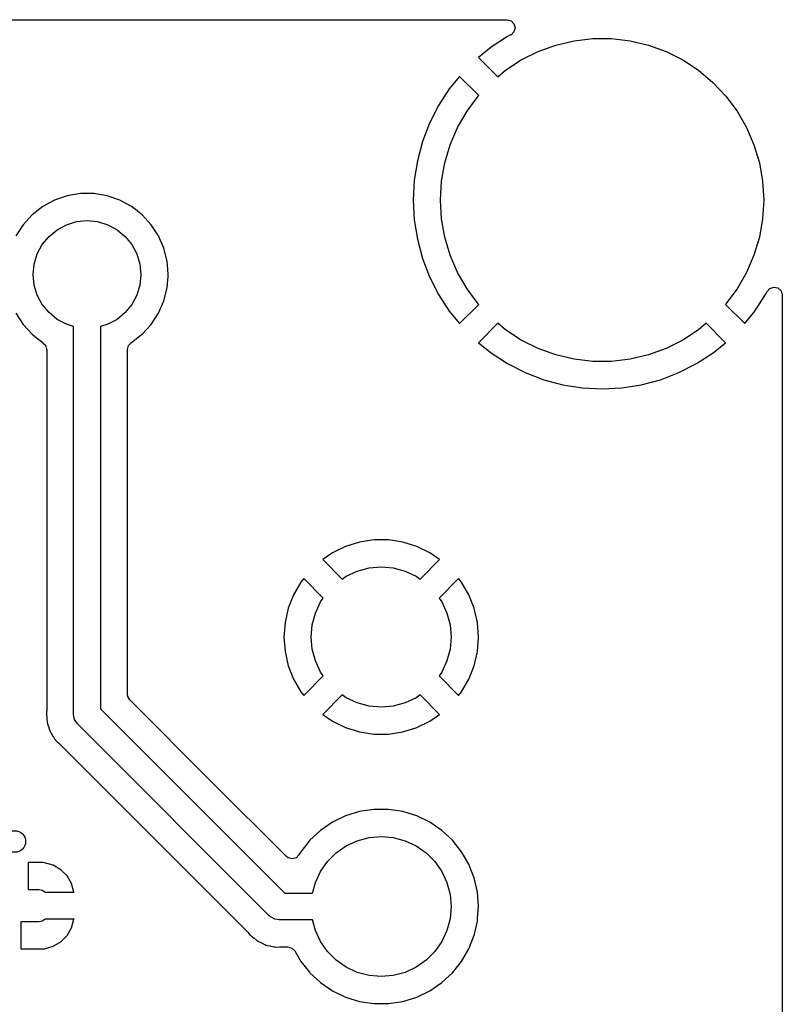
# Model space of a CAD drawing. Extents: x 44 to 146, y -87 to -25.
# Tile 40 of 40: x 132 to 146, y -44 to -25. Entities that reach past the tile are written whole.
import ezdxf

# ---------------------------------------------------------------- set-up
doc = ezdxf.new("R2010")
doc.units = 0
doc.layers.add('BLACK', color=7, linetype='CONTINUOUS')

msp = doc.modelspace()

# ---------------------------------------------------------------- linework, layer by layer
at = {"layer": 'BLACK', "linetype": 'CONTINUOUS'}
for p, q in [((48.864128, -25.2545), (140.635872, -25.2545)), ((140.635872, -25.2545), (140.710372, -25.274462)), ((140.710372, -25.274462), (140.76491, -25.329)), ((140.76491, -25.329), (140.784872, -25.4035)), ((140.647592, -25.564755), (140.339928, -25.764554)), ((140.647605, -25.564748), (140.647592, -25.564755)), ((140.703517, -25.53626), (140.647605, -25.564748)), ((140.710372, -25.532538), (140.703517, -25.53626)), ((140.76491, -25.478), (140.710372, -25.532538)), ((140.784872, -25.4035), (140.76491, -25.478)), ((141.211761, -25.845352), (141.53959, -25.726031)), ((141.53959, -25.726031), (141.879055, -25.645577)), ((141.879055, -25.645577), (142.225566, -25.605076)), ((142.225566, -25.605076), (142.574434, -25.605076)), ((142.574434, -25.605076), (142.920945, -25.645577)), ((142.920945, -25.645577), (143.26041, -25.726031)), ((143.26041, -25.726031), (143.588239, -25.845352)), ((140.339928, -25.764554), (140.10685, -25.953297)), ((140.9, -26.001924), (141.211761, -25.845352)), ((143.588239, -25.845352), (143.9, -26.001924)), ((140.10685, -25.953297), (140.466421, -26.312868)), ((140.608524, -26.19363), (140.9, -26.001924)), ((143.9, -26.001924), (144.191476, -26.19363)), ((140.466421, -26.312868), (140.608524, -26.19363)), ((144.191476, -26.19363), (144.458725, -26.417879)), ((139.753297, -26.30685), (139.564554, -26.539928)), ((140.109739, -26.663292), (139.753297, -26.30685)), ((144.458725, -26.417879), (144.698133, -26.671637)), ((139.564554, -26.539928), (139.364755, -26.847592)), ((140.101867, -26.671637), (140.109739, -26.663292)), ((139.364748, -26.847605), (139.198199, -27.174476)), ((139.364755, -26.847592), (139.364748, -26.847605)), ((139.893537, -26.951473), (140.101867, -26.671637)), ((144.698133, -26.671637), (144.906463, -26.951473)), ((139.719102, -27.253602), (139.893537, -26.951473)), ((144.906463, -26.951473), (145.080898, -27.253602)), ((139.198199, -27.174476), (139.066739, -27.51694)), ((139.580922, -27.57394), (139.719102, -27.253602)), ((145.080898, -27.253602), (145.219078, -27.57394)), ((139.066732, -27.51696), (138.971787, -27.8713)), ((139.066739, -27.51694), (139.066732, -27.51696)), ((139.480865, -27.908152), (139.580922, -27.57394)), ((145.219078, -27.57394), (145.319135, -27.908152)), ((138.971786, -27.871303), (138.914396, -28.233653)), ((138.971787, -27.8713), (138.971786, -27.871303)), ((139.420285, -28.251721), (139.480865, -27.908152)), ((145.319135, -27.908152), (145.379715, -28.251721)), ((138.914396, -28.233653), (138.895197, -28.6)), ((139.4, -28.6), (139.420285, -28.251721)), ((145.379715, -28.251721), (145.4, -28.6)), ((132.717664, -28.4815), (132.47239, -28.522427)), ((132.717665, -28.4815), (132.717664, -28.4815)), ((132.966335, -28.4815), (132.717665, -28.4815)), ((133.211609, -28.522427), (132.966335, -28.4815)), ((132.237184, -28.603174), (132.018494, -28.721523)), ((132.237188, -28.603172), (132.237184, -28.603174)), ((132.472386, -28.522428), (132.237188, -28.603172)), ((132.47239, -28.522427), (132.472386, -28.522428)), ((133.211613, -28.522428), (133.211609, -28.522427)), ((133.446811, -28.603172), (133.211613, -28.522428)), ((133.446815, -28.603174), (133.446811, -28.603172)), ((133.665505, -28.721523), (133.446815, -28.603174)), ((138.895197, -28.6), (138.914396, -28.966346)), ((139.420285, -28.948279), (139.4, -28.6)), ((145.4, -28.6), (145.379715, -28.948279)), ((132.018489, -28.721527), (131.822256, -28.874261)), ((132.018494, -28.721523), (132.018489, -28.721527)), ((133.665508, -28.721525), (133.665505, -28.721523)), ((133.665509, -28.721526), (133.665508, -28.721525)), ((133.738024, -28.777967), (133.665509, -28.721526)), ((133.861743, -28.874261), (133.738024, -28.777967)), ((131.822256, -28.874261), (131.653837, -29.057212)), ((132.459317, -29.05812), (132.64691, -29.001215)), ((132.64691, -29.001215), (132.842, -28.982)), ((132.842, -28.982), (133.03709, -29.001215)), ((133.03709, -29.001215), (133.224683, -29.05812)), ((134.030162, -29.057212), (133.861743, -28.874261)), ((138.914396, -28.966346), (138.971786, -29.328696)), ((139.480865, -29.291848), (139.420285, -28.948279)), ((145.379715, -28.948279), (145.319135, -29.291848)), ((131.653837, -29.057212), (131.517827, -29.265392)), ((132.134893, -29.274893), (132.28643, -29.15053)), ((132.28643, -29.15053), (132.459317, -29.05812)), ((133.224683, -29.05812), (133.39757, -29.15053)), ((133.39757, -29.15053), (133.549107, -29.274893)), ((134.030163, -29.057214), (134.030162, -29.057212)), ((134.030164, -29.057215), (134.030163, -29.057214)), ((134.166173, -29.265393), (134.030164, -29.057215)), ((132.01053, -29.42643), (132.134893, -29.274893)), ((133.549107, -29.274893), (133.67347, -29.42643)), ((134.266063, -29.493119), (134.166173, -29.265393)), ((138.971786, -29.328696), (138.971787, -29.328699)), ((138.971787, -29.328699), (139.066732, -29.683039)), ((139.580922, -29.62606), (139.480865, -29.291848)), ((145.319135, -29.291848), (145.219078, -29.62606)), ((131.91812, -29.599317), (132.01053, -29.42643)), ((133.67347, -29.42643), (133.76588, -29.599317)), ((134.327108, -29.734179), (134.266063, -29.493119)), ((131.861215, -29.78691), (131.91812, -29.599317)), ((133.76588, -29.599317), (133.822785, -29.78691)), ((134.339387, -29.882366), (134.327108, -29.734179)), ((139.066732, -29.683039), (139.066739, -29.683059)), ((139.066739, -29.683059), (139.198197, -30.025518)), ((139.719102, -29.946398), (139.580922, -29.62606)), ((145.219078, -29.62606), (145.080898, -29.946398)), ((131.842, -29.982), (131.861215, -29.78691)), ((133.822785, -29.78691), (133.842, -29.982)), ((134.347643, -29.981998), (134.339387, -29.882366)), ((139.893537, -30.248527), (139.719102, -29.946398)), ((145.080898, -29.946398), (144.906463, -30.248527)), ((131.861215, -30.17709), (131.842, -29.982)), ((133.842, -29.982), (133.822785, -30.17709)), ((134.327108, -30.229821), (134.344483, -30.020139)), ((134.344483, -30.020139), (134.347643, -29.982001)), ((134.347643, -29.982001), (134.347643, -29.981998)), ((139.198197, -30.025518), (139.198208, -30.025542)), ((139.198208, -30.025542), (139.364744, -30.352388)), ((131.91812, -30.364683), (131.861215, -30.17709)), ((133.822785, -30.17709), (133.76588, -30.364683)), ((134.266063, -30.470881), (134.327108, -30.229821)), ((140.101867, -30.528363), (139.893537, -30.248527)), ((144.906463, -30.248527), (144.698133, -30.528363)), ((145.435255, -30.352388), (145.46374, -30.296484)), ((145.46374, -30.296484), (145.515348, -30.239166)), ((145.515348, -30.239166), (145.588701, -30.215332)), ((145.588701, -30.215332), (145.664144, -30.231368)), ((145.664144, -30.231368), (145.721462, -30.282976)), ((145.721462, -30.282976), (145.745296, -30.356329)), ((132.01053, -30.53757), (131.91812, -30.364683)), ((133.76588, -30.364683), (133.67347, -30.53757)), ((134.166173, -30.698607), (134.266063, -30.470881)), ((139.364744, -30.352388), (139.364755, -30.352408)), ((139.364755, -30.352408), (139.564554, -30.660071)), ((145.235442, -30.660075), (145.435244, -30.352408)), ((145.435244, -30.352408), (145.435255, -30.352388)), ((145.745296, -30.356329), (145.7455, -30.364128)), ((145.7455, -30.364128), (145.7455, -58.906)), ((132.134893, -30.689107), (132.01053, -30.53757)), ((133.67347, -30.53757), (133.549107, -30.689107)), ((139.564554, -30.660071), (139.753297, -30.893148)), ((139.753297, -30.893148), (140.109738, -30.536706)), ((140.109738, -30.536706), (140.101867, -30.528363)), ((144.698133, -30.528363), (144.69026, -30.536707)), ((144.69026, -30.536707), (145.046702, -30.893149)), ((145.046702, -30.893148), (145.235439, -30.660079)), ((145.235439, -30.660079), (145.235442, -30.660075)), ((131.517827, -30.698607), (131.653837, -30.906787)), ((132.28643, -30.81347), (132.134893, -30.689107)), ((132.459317, -30.90588), (132.28643, -30.81347)), ((133.39757, -30.81347), (133.224683, -30.90588)), ((133.549107, -30.689107), (133.39757, -30.81347)), ((134.030164, -30.906785), (134.166173, -30.698607)), ((131.653837, -30.906787), (131.822257, -31.089739)), ((132.592, -30.946128), (132.459317, -30.90588)), ((132.592, -38.142), (132.592, -30.946128)), ((133.224683, -30.90588), (133.092, -30.946128)), ((133.092, -30.946128), (133.092, -38.038446)), ((133.861744, -31.089738), (134.030164, -30.906785)), ((140.46642, -30.88713), (140.10685, -31.246701)), ((140.608524, -31.00637), (140.46642, -30.88713)), ((140.9, -31.198076), (140.608524, -31.00637)), ((144.191476, -31.00637), (143.9, -31.198076)), ((144.333578, -30.887131), (144.191476, -31.00637)), ((144.693149, -31.246702), (144.333578, -30.887131)), ((145.046702, -30.893149), (145.046702, -30.893148)), ((131.822257, -31.089739), (131.82226, -31.089742)), ((131.82226, -31.089742), (131.904817, -31.153998)), ((131.904817, -31.153998), (132.018491, -31.242474)), ((133.665509, -31.242474), (133.845754, -31.102183)), ((133.845754, -31.102183), (133.861739, -31.089742)), ((133.861739, -31.089741), (133.861744, -31.089738)), ((133.861739, -31.089742), (133.861739, -31.089741)), ((141.211761, -31.354648), (140.9, -31.198076)), ((143.9, -31.198076), (143.588239, -31.354648)), ((132.018491, -31.242474), (132.018497, -31.242477)), ((132.018497, -31.242477), (132.023658, -31.24585)), ((132.023658, -31.24585), (132.022193, -31.24809)), ((132.022193, -31.24809), (132.069312, -31.292541)), ((132.069312, -31.292541), (132.091437, -31.366428)), ((132.091437, -31.366428), (132.0915, -31.370769)), ((132.0915, -31.370769), (132.0915, -38.076472)), ((133.5925, -31.370769), (133.612462, -31.296269)), ((133.5925, -36.706804), (133.5925, -31.370769)), ((133.612462, -31.296269), (133.661345, -31.247385)), ((133.660342, -31.24585), (133.665497, -31.24248)), ((133.661345, -31.247385), (133.660342, -31.24585)), ((133.665497, -31.24248), (133.665509, -31.242474)), ((140.10685, -31.246701), (140.339928, -31.435445)), ((141.53959, -31.473969), (141.211761, -31.354648)), ((143.588239, -31.354648), (143.26041, -31.473969)), ((144.460079, -31.435439), (144.693148, -31.246702)), ((144.693148, -31.246702), (144.693149, -31.246702)), ((140.339928, -31.435445), (140.647591, -31.635244)), ((141.879055, -31.554423), (141.53959, -31.473969)), ((142.225566, -31.594924), (141.879055, -31.554423)), ((142.574434, -31.594924), (142.225566, -31.594924)), ((142.920945, -31.554423), (142.574434, -31.594924)), ((143.26041, -31.473969), (142.920945, -31.554423)), ((144.152408, -31.635244), (144.460075, -31.435442)), ((144.460075, -31.435442), (144.460079, -31.435439)), ((140.647591, -31.635244), (140.647611, -31.635255)), ((140.647611, -31.635255), (140.974457, -31.801791)), ((143.825542, -31.801791), (144.152388, -31.635255)), ((144.152388, -31.635255), (144.152408, -31.635244)), ((140.974457, -31.801791), (140.974481, -31.801802)), ((140.974481, -31.801802), (141.31694, -31.93326)), ((141.31694, -31.93326), (141.31696, -31.933267)), ((141.31696, -31.933267), (141.6713, -32.028212)), ((143.128699, -32.028212), (143.483039, -31.933267)), ((143.483039, -31.933267), (143.483059, -31.93326)), ((143.483059, -31.93326), (143.825518, -31.801802)), ((143.825518, -31.801802), (143.825542, -31.801791)), ((141.6713, -32.028212), (141.671303, -32.028213)), ((141.671303, -32.028213), (142.033653, -32.085603)), ((142.033653, -32.085603), (142.4, -32.104802)), ((142.4, -32.104802), (142.766346, -32.085603)), ((142.766346, -32.085603), (143.128696, -32.028213)), ((143.128696, -32.028213), (143.128699, -32.028212)), ((137.640532, -35.026533), (137.397478, -35.143582)), ((137.640553, -35.026525), (137.640532, -35.026533)), ((137.898333, -34.94701), (137.640553, -35.026525)), ((137.898337, -34.947009), (137.898333, -34.94701)), ((138.165105, -34.9068), (137.898337, -34.947009)), ((138.434894, -34.9068), (138.165105, -34.9068)), ((138.701662, -34.947009), (138.434894, -34.9068)), ((138.701666, -34.94701), (138.701662, -34.947009)), ((138.959449, -35.026526), (138.701666, -34.94701)), ((138.959453, -35.026527), (138.959449, -35.026526)), ((139.202521, -35.143582), (138.959453, -35.026527)), ((137.397478, -35.143582), (137.214849, -35.268095)), ((139.385149, -35.268096), (139.202521, -35.143582)), ((137.214849, -35.268095), (137.214849, -35.268096)), ((137.214849, -35.268096), (137.578079, -35.631326)), ((137.855374, -35.4852), (138.074257, -35.42655)), ((138.074257, -35.42655), (138.3, -35.4068)), ((138.3, -35.4068), (138.525743, -35.42655)), ((138.525743, -35.42655), (138.744626, -35.4852)), ((139.021919, -35.631325), (139.385149, -35.268096)), ((137.578079, -35.631326), (137.65, -35.580967)), ((137.65, -35.580967), (137.855374, -35.4852)), ((138.744626, -35.4852), (138.95, -35.580967)), ((138.95, -35.580967), (139.021919, -35.631325)), ((136.8086, -35.689981), (136.673709, -35.923618)), ((136.808603, -35.689976), (136.8086, -35.689981)), ((136.862294, -35.622648), (136.808603, -35.689976)), ((137.224526, -35.984879), (136.862294, -35.622648)), ((139.737703, -35.622648), (139.375472, -35.984877)), ((139.791395, -35.689975), (139.737703, -35.622648)), ((139.7914, -35.689983), (139.791395, -35.689975)), ((139.92629, -35.923618), (139.7914, -35.689983)), ((136.673707, -35.923623), (136.575145, -36.174753)), ((136.673709, -35.923618), (136.673707, -35.923623)), ((137.174167, -36.0568), (137.224526, -35.984879)), ((139.375472, -35.984877), (139.425833, -36.0568)), ((139.926292, -35.923623), (139.92629, -35.923618)), ((140.024854, -36.174753), (139.926292, -35.923623)), ((137.0784, -36.262174), (137.174167, -36.0568)), ((139.425833, -36.0568), (139.5216, -36.262174)), ((136.575143, -36.17476), (136.515115, -36.437761)), ((136.575145, -36.174753), (136.575143, -36.17476)), ((137.01975, -36.481057), (137.0784, -36.262174)), ((139.5216, -36.262174), (139.58025, -36.481057)), ((140.024856, -36.17476), (140.024854, -36.174753)), ((140.084884, -36.437761), (140.024856, -36.17476)), ((136.515112, -36.437783), (136.494953, -36.706795)), ((136.515115, -36.437761), (136.515112, -36.437783)), ((137, -36.7068), (137.01975, -36.481057)), ((139.58025, -36.481057), (139.6, -36.7068)), ((140.084887, -36.437783), (140.084884, -36.437761)), ((140.105047, -36.706795), (140.084887, -36.437783)), ((133.5925, -37.769414), (133.5925, -36.706804)), ((136.494953, -36.706795), (136.494953, -36.706804)), ((136.494953, -36.706804), (136.515112, -36.975816)), ((137.01975, -36.932543), (137, -36.7068)), ((139.6, -36.7068), (139.58025, -36.932543)), ((140.084887, -36.975816), (140.105047, -36.706804)), ((140.105047, -36.706804), (140.105047, -36.706795)), ((136.515112, -36.975816), (136.515115, -36.975838)), ((136.515115, -36.975838), (136.575143, -37.238839)), ((137.0784, -37.151426), (137.01975, -36.932543)), ((139.58025, -36.932543), (139.5216, -37.151426)), ((140.024856, -37.238839), (140.084884, -36.975838)), ((140.084884, -36.975838), (140.084887, -36.975816)), ((136.575143, -37.238839), (136.575145, -37.238846)), ((136.575145, -37.238846), (136.673707, -37.489976)), ((137.174167, -37.3568), (137.0784, -37.151426)), ((139.5216, -37.151426), (139.425833, -37.3568)), ((139.926292, -37.489976), (140.024854, -37.238846)), ((140.024854, -37.238846), (140.024856, -37.238839)), ((136.862295, -37.79095), (137.224525, -37.428719)), ((137.224525, -37.428719), (137.174167, -37.3568)), ((139.425833, -37.3568), (139.375473, -37.42872)), ((139.375473, -37.42872), (139.737703, -37.79095)), ((136.673707, -37.489976), (136.673709, -37.489981)), ((136.673709, -37.489981), (136.808599, -37.723616)), ((139.791398, -37.72362), (139.92629, -37.489981)), ((139.92629, -37.489981), (139.926292, -37.489976)), ((133.597577, -37.807978), (133.5925, -37.769414)), ((133.636141, -37.874773), (133.597577, -37.807978)), ((136.808599, -37.723616), (136.808604, -37.723624)), ((136.808604, -37.723624), (136.862295, -37.79095)), ((137.578078, -37.782272), (137.214849, -38.145502)), ((137.65, -37.832633), (137.578078, -37.782272)), ((139.02192, -37.782273), (138.95, -37.832633)), ((139.38515, -38.145503), (139.02192, -37.782273)), ((139.737703, -37.79095), (139.737704, -37.79095)), ((139.737704, -37.79095), (139.791393, -37.723628)), ((139.791393, -37.723628), (139.791398, -37.72362)), ((135.134914, -39.373547), (133.636141, -37.874773)), ((137.855374, -37.9284), (137.65, -37.832633)), ((138.074257, -37.98705), (137.855374, -37.9284)), ((138.3, -38.0068), (138.074257, -37.98705)), ((138.525743, -37.98705), (138.3, -38.0068)), ((138.744626, -37.9284), (138.525743, -37.98705)), ((138.95, -37.832633), (138.744626, -37.9284)), ((132.089927, -38.098067), (132.086711, -38.120021)), ((132.086711, -38.120021), (132.090933, -38.168283)), ((132.0915, -38.076472), (132.089927, -38.098067)), ((132.090933, -38.168283), (132.0915, -38.181268)), ((132.61103, -38.237671), (132.592, -38.142)), ((133.092, -38.038446), (136.510353, -41.4568)), ((137.214849, -38.145502), (137.397481, -38.270019)), ((139.202533, -38.270011), (139.38515, -38.145503)), ((132.0915, -38.185709), (132.091499, -38.185709)), ((132.091499, -38.185709), (132.095055, -38.216131)), ((132.0915, -38.181268), (132.0915, -38.185709)), ((132.095055, -38.216131), (132.095495, -38.220438)), ((132.095495, -38.220438), (132.102, -38.294798)), ((132.102, -38.294798), (132.103754, -38.303288)), ((132.103754, -38.303288), (132.103465, -38.303347)), ((132.103465, -38.303347), (132.104471, -38.307888)), ((132.104471, -38.307888), (132.10476, -38.30782)), ((132.10476, -38.30782), (132.106759, -38.316258)), ((132.106759, -38.316258), (132.13228, -38.386377)), ((132.665223, -38.318777), (132.61103, -38.237671)), ((136.23002, -41.883573), (132.665223, -38.318777)), ((137.397481, -38.270019), (137.640532, -38.387066)), ((138.959453, -38.387072), (139.202526, -38.270015)), ((139.202526, -38.270015), (139.202533, -38.270011)), ((132.13228, -38.386377), (132.133701, -38.390466)), ((132.133701, -38.390466), (132.157185, -38.461333)), ((132.157185, -38.461333), (132.160852, -38.469197)), ((132.160852, -38.469197), (132.160584, -38.469321)), ((132.160584, -38.469321), (132.162603, -38.473493)), ((132.162603, -38.473493), (132.162867, -38.473361)), ((132.162867, -38.473361), (132.166761, -38.481115)), ((132.166761, -38.481115), (132.207772, -38.543469)), ((137.640532, -38.387066), (137.640553, -38.387074)), ((137.640553, -38.387074), (137.898333, -38.466589)), ((137.898333, -38.466589), (137.898337, -38.46659)), ((137.898337, -38.46659), (138.165105, -38.506799)), ((138.165105, -38.506799), (138.165112, -38.5068)), ((138.165112, -38.5068), (138.434888, -38.5068)), ((138.434888, -38.5068), (138.434894, -38.506799)), ((138.434894, -38.506799), (138.701662, -38.46659)), ((138.701662, -38.46659), (138.701666, -38.466589)), ((138.701666, -38.466589), (138.959449, -38.387073)), ((138.959449, -38.387073), (138.959453, -38.387072)), ((132.207772, -38.543469), (132.210098, -38.547119)), ((132.210098, -38.547119), (132.239751, -38.595195)), ((132.239751, -38.595195), (132.24929, -38.610659)), ((132.24929, -38.610659), (132.254672, -38.617466)), ((132.254672, -38.617466), (132.254439, -38.617649)), ((132.254439, -38.617649), (132.257368, -38.621245)), ((132.257368, -38.621245), (132.257597, -38.621054)), ((132.257597, -38.621054), (132.263169, -38.627695)), ((132.263169, -38.627695), (132.26317, -38.627696)), ((132.26317, -38.627696), (132.286281, -38.6495)), ((132.286281, -38.6495), (132.317444, -38.678901)), ((132.317444, -38.678901), (132.320553, -38.681921)), ((132.320553, -38.681921), (135.829781, -42.191148)), ((136.540163, -40.778796), (135.134914, -39.373547)), ((137.898222, -39.946521), (137.64037, -40.026058)), ((137.898226, -39.94652), (137.898222, -39.946521)), ((138.165067, -39.9063), (137.898226, -39.94652)), ((138.165071, -39.9063), (138.165067, -39.9063)), ((138.434929, -39.9063), (138.165071, -39.9063)), ((138.434932, -39.9063), (138.434929, -39.9063)), ((138.701773, -39.94652), (138.434932, -39.9063)), ((138.701777, -39.946521), (138.701773, -39.94652)), ((138.959629, -40.026058), (138.701777, -39.946521)), ((137.397227, -40.143148), (137.174259, -40.295164)), ((137.640349, -40.026066), (137.397227, -40.143148)), ((137.64037, -40.026058), (137.640349, -40.026066)), ((138.959633, -40.026059), (138.959629, -40.026058)), ((138.959641, -40.026062), (138.959633, -40.026059)), ((138.959646, -40.026064), (138.959641, -40.026062)), ((138.95965, -40.026066), (138.959646, -40.026064)), ((139.20277, -40.143146), (138.95965, -40.026066)), ((139.202772, -40.143148), (139.20277, -40.143146)), ((139.202775, -40.143149), (139.202772, -40.143148)), ((139.425741, -40.295165), (139.202775, -40.143149)), ((137.174259, -40.295164), (136.976438, -40.478715)), ((139.623561, -40.478715), (139.425741, -40.295165)), ((136.976438, -40.478715), (136.808189, -40.689692)), ((137.65, -40.580967), (137.855374, -40.4852)), ((137.855374, -40.4852), (138.074257, -40.42655)), ((138.074257, -40.42655), (138.3, -40.4068)), ((138.3, -40.4068), (138.525743, -40.42655)), ((138.525743, -40.42655), (138.744626, -40.4852)), ((138.744626, -40.4852), (138.95, -40.580967)), ((139.791815, -40.689698), (139.623561, -40.478715)), ((136.808184, -40.689699), (136.774559, -40.747939)), ((136.808189, -40.689692), (136.808184, -40.689699)), ((137.304142, -40.871176), (137.464376, -40.710942)), ((137.464376, -40.710942), (137.65, -40.580967)), ((138.95, -40.580967), (139.135624, -40.710942)), ((139.135624, -40.710942), (139.295858, -40.871176)), ((139.926743, -40.923402), (139.791815, -40.689698)), ((132.017334, -40.8916), (131.75, -40.8916)), ((131.75, -40.8916), (131.75, -41.3916)), ((132.054194, -40.8945), (132.017334, -40.8916)), ((132.211897, -40.940318), (132.054193, -40.8945)), ((132.054193, -40.8945), (132.054194, -40.8945)), ((136.57102, -40.802474), (136.540163, -40.778796)), ((136.64552, -40.822437), (136.57102, -40.802474)), ((136.72002, -40.802476), (136.64552, -40.822437)), ((136.774559, -40.747939), (136.72002, -40.802476)), ((137.174167, -41.0568), (137.304142, -40.871176)), ((139.295858, -40.871176), (139.425833, -41.0568)), ((132.353254, -41.023916), (132.211897, -40.940318)), ((132.353257, -41.023918), (132.353254, -41.023916)), ((132.469381, -41.140042), (132.353257, -41.023918)), ((137.0784, -41.262174), (137.174167, -41.0568)), ((139.425833, -41.0568), (139.5216, -41.262174)), ((139.977435, -41.052562), (139.926743, -40.923402)), ((140.025334, -41.174605), (139.977435, -41.052562)), ((132.469383, -41.140045), (132.469381, -41.140042)), ((132.552981, -41.281402), (132.469383, -41.140045)), ((132.552981, -41.281403), (132.552981, -41.281402)), ((132.5988, -41.439111), (132.552981, -41.281403)), ((137.02625, -41.4568), (137.0784, -41.262174)), ((139.5216, -41.262174), (139.58025, -41.481057)), ((140.025336, -41.174612), (140.025334, -41.174605)), ((140.085381, -41.437686), (140.025336, -41.174612)), ((131.75, -41.3916), (131.9517, -41.3916)), ((131.9517, -41.3916), (132.009103, -41.403018)), ((132.009103, -41.403018), (132.057766, -41.435534)), ((132.057766, -41.435534), (132.061819, -41.4416)), ((132.061819, -41.4416), (132.598996, -41.4416)), ((132.598996, -41.441599), (132.5988, -41.439111)), ((132.598996, -41.4416), (132.598996, -41.441599)), ((136.510353, -41.4568), (137.02625, -41.4568)), ((140.085381, -41.437691), (140.085381, -41.437686)), ((140.085383, -41.437697), (140.085381, -41.437691)), ((140.085383, -41.437707), (140.085383, -41.437697)), ((140.085384, -41.437709), (140.085383, -41.437707)), ((140.105549, -41.706794), (140.085384, -41.437709)), ((139.58025, -41.481057), (139.6, -41.7068)), ((139.6, -41.7068), (139.58025, -41.932543)), ((140.08945, -41.921638), (140.105549, -41.706805)), ((140.105549, -41.706805), (140.105549, -41.706794)), ((131.9517, -41.9916), (131.6142, -41.9916)), ((131.6142, -41.9916), (131.6142, -42.4916)), ((132.009103, -41.980182), (131.9517, -41.9916)), ((132.057766, -41.947666), (132.009103, -41.980182)), ((132.061819, -41.9416), (132.057766, -41.947666)), ((132.598996, -41.9416), (132.061819, -41.9416)), ((132.552981, -42.101796), (132.5988, -41.944088)), ((132.5988, -41.944088), (132.598996, -41.9416)), ((136.230023, -41.883577), (136.23002, -41.883573)), ((136.311129, -41.93777), (136.230023, -41.883577)), ((136.327002, -41.940927), (136.311129, -41.93777)), ((136.4068, -41.956801), (136.327002, -41.940927)), ((136.406805, -41.9568), (136.4068, -41.956801)), ((137.02625, -41.9568), (136.406805, -41.9568)), ((137.0784, -42.151426), (137.02625, -41.9568)), ((139.58025, -41.932543), (139.5216, -42.151426)), ((140.029622, -42.220209), (140.085381, -41.975913)), ((140.085381, -41.97591), (140.085383, -41.975903)), ((140.085381, -41.975913), (140.085381, -41.97591)), ((140.085383, -41.975903), (140.08945, -41.921638)), ((132.469383, -42.243154), (132.552981, -42.101797)), ((132.552981, -42.101797), (132.552981, -42.101796)), ((135.829781, -42.191148), (135.843938, -42.20753)), ((137.174167, -42.3568), (137.0784, -42.151426)), ((139.5216, -42.151426), (139.425833, -42.3568)), ((132.211897, -42.442881), (132.353254, -42.359283)), ((132.353254, -42.359283), (132.353257, -42.359281)), ((132.353257, -42.359281), (132.469381, -42.243157)), ((132.469381, -42.243157), (132.469383, -42.243154)), ((135.843938, -42.20753), (135.857187, -42.225327)), ((135.857187, -42.225327), (135.857189, -42.225329)), ((135.857189, -42.225329), (135.85719, -42.22533)), ((135.85719, -42.22533), (135.878432, -42.243154)), ((135.878432, -42.243154), (135.8943, -42.256469)), ((135.8943, -42.256469), (135.903883, -42.26525)), ((135.903883, -42.26525), (135.907024, -42.268391)), ((135.907024, -42.268391), (135.931088, -42.287418)), ((135.931088, -42.287418), (135.934392, -42.29011)), ((135.934392, -42.29011), (135.934833, -42.29048)), ((135.934833, -42.29048), (135.991586, -42.338103)), ((135.991586, -42.338103), (135.998833, -42.342869)), ((135.998833, -42.342869), (135.998669, -42.343117)), ((135.998669, -42.343117), (136.002583, -42.34561)), ((136.002583, -42.34561), (136.00274, -42.345357)), ((136.00274, -42.345357), (136.010119, -42.349908)), ((136.010119, -42.349908), (136.010123, -42.349911)), ((136.010123, -42.349911), (136.077856, -42.381495)), ((137.304142, -42.542424), (137.174167, -42.3568)), ((139.425833, -42.3568), (139.295858, -42.542424)), ((139.926743, -42.490198), (140.025334, -42.238995)), ((140.025334, -42.238995), (140.029622, -42.220209)), ((131.6142, -42.4916), (132.017335, -42.4916)), ((132.017334, -42.491599), (132.054193, -42.488699)), ((132.017335, -42.4916), (132.017334, -42.491599)), ((132.054193, -42.488699), (132.211896, -42.442881)), ((132.211896, -42.442881), (132.211897, -42.442881)), ((136.077856, -42.381495), (136.081638, -42.383327)), ((136.081638, -42.383327), (136.14813, -42.416721)), ((136.14813, -42.416721), (136.148367, -42.41684)), ((136.148367, -42.41684), (136.156522, -42.419808)), ((136.156522, -42.419808), (136.156419, -42.420089)), ((136.156419, -42.420089), (136.160796, -42.42161)), ((136.160796, -42.42161), (136.16089, -42.421327)), ((136.16089, -42.421327), (136.169125, -42.424055)), ((136.169125, -42.424055), (136.169128, -42.424057)), ((136.169128, -42.424057), (136.16913, -42.424057)), ((136.16913, -42.424057), (136.169132, -42.424058)), ((136.169132, -42.424058), (136.195502, -42.429502)), ((136.195502, -42.429502), (136.242263, -42.439157)), ((136.242263, -42.439157), (136.24639, -42.440071)), ((136.24639, -42.440071), (136.319079, -42.4573)), ((136.319079, -42.4573), (136.319087, -42.4573)), ((136.319087, -42.4573), (136.327697, -42.458307)), ((136.327697, -42.458307), (136.327662, -42.458603)), ((136.327662, -42.458603), (136.332267, -42.459074)), ((136.332267, -42.459074), (136.332293, -42.458777)), ((136.332293, -42.458777), (136.340936, -42.459532)), ((136.340936, -42.459532), (136.340945, -42.459534)), ((136.340945, -42.459534), (136.413362, -42.457426)), ((136.413362, -42.457426), (136.415554, -42.457363)), ((136.415554, -42.457363), (136.419887, -42.4573)), ((136.419887, -42.4573), (136.568238, -42.4573)), ((136.568238, -42.4573), (136.642738, -42.477262)), ((136.642738, -42.477262), (136.697275, -42.531799)), ((136.697275, -42.531799), (136.808185, -42.723902)), ((137.464376, -42.702658), (137.304142, -42.542424)), ((139.295858, -42.542424), (139.135624, -42.702658)), ((139.791815, -42.723902), (139.926743, -42.490198)), ((136.808185, -42.723902), (136.808189, -42.723907)), ((136.808189, -42.723907), (136.969742, -42.926488)), ((137.65, -42.832633), (137.464376, -42.702658)), ((139.135624, -42.702658), (138.95, -42.832633)), ((139.623561, -42.934885), (139.791815, -42.723902)), ((137.855374, -42.9284), (137.65, -42.832633)), ((138.95, -42.832633), (138.744626, -42.9284)), ((136.969742, -42.926488), (136.976439, -42.934885)), ((136.976439, -42.934885), (137.174259, -43.118435)), ((138.074257, -42.98705), (137.855374, -42.9284)), ((138.3, -43.0068), (138.074257, -42.98705)), ((138.525743, -42.98705), (138.3, -43.0068)), ((138.744626, -42.9284), (138.525743, -42.98705)), ((139.425741, -43.118435), (139.623561, -42.934885)), ((137.174259, -43.118435), (137.397226, -43.270451)), ((137.397226, -43.270451), (137.640359, -43.387538)), ((138.959641, -43.387538), (139.202775, -43.270451)), ((139.202775, -43.270451), (139.425741, -43.118435)), ((137.640359, -43.387538), (137.898228, -43.46708)), ((137.898228, -43.46708), (138.165071, -43.5073)), ((138.434929, -43.5073), (138.701772, -43.46708)), ((138.701772, -43.46708), (138.959641, -43.387538)), ((138.165071, -43.5073), (138.165074, -43.5073)), ((138.165074, -43.5073), (138.434926, -43.5073)), ((138.434926, -43.5073), (138.434929, -43.5073))]:
    msp.add_line(p, q, dxfattribs=at)
at = {"layer": 'BLACK'}
msp.add_circle((131.5, -40.5), 0.2, dxfattribs=at)

doc.saveas('drawing.dxf')
